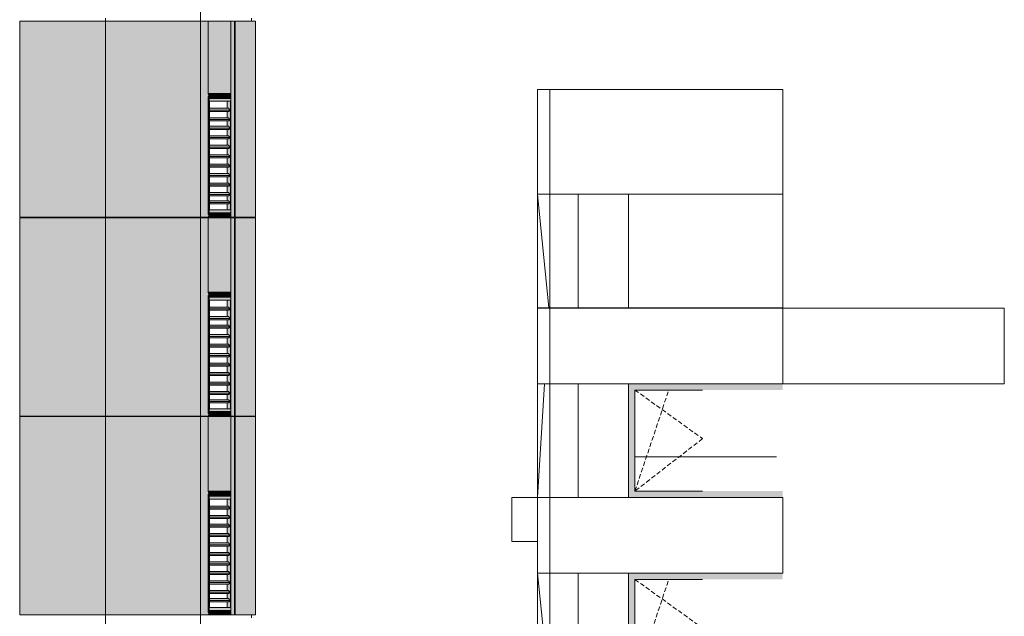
# Model space of a CAD drawing. Header units: millimetres. Extents: x -2957 to 755902, y -5565 to 302042.
# Tile 23 of 65: x 16232 to 31826, y 58176 to 67626. Entities that reach past the tile are written whole.
import ezdxf

# ---------------------------------------------------------------- set-up
doc = ezdxf.new("R2010")
doc.units = ezdxf.units.MM
doc.header["$MEASUREMENT"] = 0
doc.header["$XCLIPFRAME"] = 0
doc.linetypes.add('OO_EOIAAY', pattern=[105.833361, 70.555568, -35.277793])
doc.layers.add('0_Ном._пера__1', color=7, linetype='Continuous', lineweight=0)
doc.layers.add('0_Ном._пера__120', color=7, linetype='Continuous', lineweight=0)
doc.layers.add('0_Ном._пера__161', color=7, linetype='Continuous', lineweight=13, true_color=0x6a6a6a)
doc.layers.add('АР-Стены_внешние_.АР_Ном._пера__214', color=7, linetype='Continuous', lineweight=0, true_color=0xe2eaf1)
picture_1 = doc.add_image_def('image4.png', size_in_pixel=(729, 823))

msp = doc.modelspace()

# ---------------------------------------------------------------- hatches: boundary and pattern name
at = {"layer": '0_Ном._пера__1', "linetype": 'Continuous', "lineweight": 0, "true_color": 0x000000}
for points in [[(19214.502, 66448.425), (19219.291, 66408.425), (19305.145, 66408.425), (19305.145, 66448.425)], [(19219.291, 66408.425), (19214.502, 66448.425), (19214.502, 64498.422), (19219.291, 64538.422)], [(19448.84, 66408.425), (19448.84, 66448.425), (19305.145, 66448.425), (19305.145, 66408.425)], [(19575.616, 66448.425), (19448.84, 66448.425), (19448.84, 66408.425), (19569.28, 66408.425)], [(19569.28, 66378.425), (19570.42, 66378.425), (19575.616, 66378.425), (19575.616, 66448.425), (19569.28, 66408.425)], [(19295.217, 66408.425), (19219.291, 66408.425), (19219.291, 66378.424), (19295.217, 66378.424)], [(19219.291, 66378.425), (19219.291, 64568.422), (19232.812, 64568.422), (19232.812, 66378.425)], [(19438.912, 66408.425), (19295.217, 66408.425), (19295.217, 66378.425), (19438.912, 66378.425)], [(19438.912, 66408.425), (19438.912, 66378.425), (19555.76, 66378.425), (19559.352, 66408.425)], [(19559.352, 66408.425), (19555.76, 66378.425), (19559.352, 66378.425)], [(19559.352, 66408.425), (19559.352, 66378.425), (19569.28, 66378.425), (19569.28, 66408.425)], [(19238.2, 66193.888), (19567.496, 66193.888), (19539.415, 66222.172), (19238.2, 66222.172)], [(19238.2, 66172.675), (19546.435, 66172.675), (19567.496, 66193.888), (19238.2, 66193.888)], [(19238.2, 66043.888), (19567.496, 66043.888), (19539.415, 66072.172), (19238.2, 66072.172)], [(19567.496, 66043.888), (19238.2, 66043.888), (19238.2, 66022.675), (19546.435, 66022.675)], [(19238.2, 65908.888), (19567.496, 65908.888), (19539.415, 65937.172), (19238.2, 65937.172)], [(19238.2, 65887.675), (19546.435, 65887.675), (19567.496, 65908.888), (19238.2, 65908.888)], [(19238.2, 65758.888), (19567.496, 65758.888), (19539.415, 65787.172), (19238.2, 65787.172)], [(19238.2, 65737.675), (19546.435, 65737.675), (19567.496, 65758.888), (19238.2, 65758.888)], [(19238.2, 65608.888), (19567.496, 65608.888), (19539.415, 65637.172), (19238.2, 65637.172)], [(19238.2, 65587.675), (19546.435, 65587.675), (19567.496, 65608.888), (19238.2, 65608.888)], [(19238.2, 65458.888), (19567.496, 65458.888), (19539.415, 65487.172), (19238.2, 65487.172)], [(19567.496, 65458.888), (19238.2, 65458.888), (19238.2, 65437.675), (19546.435, 65437.675)], [(19238.2, 65308.888), (19567.496, 65308.888), (19539.415, 65337.172), (19238.2, 65337.172)], [(19567.496, 65308.888), (19238.2, 65308.888), (19238.2, 65287.675), (19546.435, 65287.675)], [(19238.2, 65158.888), (19567.496, 65158.888), (19539.415, 65187.172), (19238.2, 65187.172)], [(19238.2, 65137.675), (19546.435, 65137.675), (19567.496, 65158.888), (19238.2, 65158.888)], [(19238.2, 65008.888), (19567.496, 65008.888), (19539.415, 65037.172), (19238.2, 65037.172)], [(19238.2, 64987.675), (19546.435, 64987.675), (19567.496, 65008.888), (19238.2, 65008.888)], [(19238.2, 64858.888), (19567.496, 64858.888), (19539.415, 64887.172), (19238.2, 64887.172)], [(19567.496, 64858.888), (19238.2, 64858.888), (19238.2, 64837.675), (19546.435, 64837.675)], [(19238.2, 64728.882), (19567.496, 64728.882), (19539.415, 64757.166), (19238.2, 64757.166)], [(19238.2, 64707.669), (19546.435, 64707.669), (19567.496, 64728.882), (19238.2, 64728.882)], [(19219.291, 64568.422), (19219.291, 64538.422), (19295.217, 64538.422), (19295.217, 64568.422)], [(19295.217, 64538.422), (19438.912, 64538.422), (19438.912, 64568.422), (19295.217, 64568.422)], [(19438.912, 64568.422), (19438.912, 64538.422), (19559.352, 64538.422), (19555.76, 64568.422)], [(19555.76, 64568.422), (19559.352, 64538.422), (19559.352, 64568.422)], [(19559.352, 64538.422), (19569.28, 64538.422), (19569.28, 64568.422), (19559.352, 64568.422)], [(19569.28, 64538.422), (19575.616, 64498.422), (19575.616, 64568.422), (19569.28, 64568.422)], [(19219.291, 64538.422), (19214.502, 64498.422), (19305.145, 64498.422), (19305.145, 64538.422)], [(19305.145, 64538.422), (19305.145, 64498.422), (19448.84, 64498.422), (19448.84, 64538.422)], [(19448.84, 64538.422), (19448.84, 64498.422), (19575.616, 64498.422), (19569.28, 64538.422)], [(19214.502, 63298.425), (19219.291, 63258.425), (19305.145, 63258.425), (19305.145, 63298.425)], [(19219.291, 63258.425), (19214.502, 63298.425), (19214.502, 61348.422), (19219.291, 61388.422)], [(19295.217, 63258.425), (19219.291, 63258.425), (19219.291, 63228.425), (19295.217, 63228.425)], [(19219.291, 63228.425), (19219.291, 61418.422), (19232.812, 61418.422), (19232.812, 63228.425)], [(19438.912, 63258.425), (19295.217, 63258.425), (19295.217, 63228.425), (19438.912, 63228.425)], [(19448.84, 63258.425), (19448.84, 63298.425), (19305.145, 63298.425), (19305.145, 63258.425)], [(19438.912, 63258.425), (19438.912, 63228.425), (19555.76, 63228.425), (19559.352, 63258.425)], [(19575.616, 63298.425), (19448.84, 63298.425), (19448.84, 63258.425), (19569.28, 63258.425)], [(19559.352, 63258.425), (19555.76, 63228.425), (19559.352, 63228.425)], [(19559.352, 63258.425), (19559.352, 63228.425), (19569.28, 63228.425), (19569.28, 63258.425)], [(19569.28, 63228.425), (19570.42, 63228.425), (19575.616, 63228.425), (19575.616, 63298.425), (19569.28, 63258.425)], [(19238.2, 63043.888), (19567.496, 63043.888), (19539.415, 63072.172), (19238.2, 63072.172)], [(19238.2, 63022.675), (19546.435, 63022.675), (19567.496, 63043.888), (19238.2, 63043.888)], [(19238.2, 62893.888), (19567.496, 62893.888), (19539.415, 62922.172), (19238.2, 62922.172)], [(19567.496, 62893.888), (19238.2, 62893.888), (19238.2, 62872.675), (19546.435, 62872.675)], [(19238.2, 62758.888), (19567.496, 62758.888), (19539.415, 62787.172), (19238.2, 62787.172)], [(19238.2, 62737.675), (19546.435, 62737.675), (19567.496, 62758.888), (19238.2, 62758.888)], [(19238.2, 62608.888), (19567.496, 62608.888), (19539.415, 62637.172), (19238.2, 62637.172)], [(19238.2, 62587.675), (19546.435, 62587.675), (19567.496, 62608.888), (19238.2, 62608.888)], [(19238.2, 62458.888), (19567.496, 62458.888), (19539.415, 62487.172), (19238.2, 62487.172)], [(19238.2, 62437.675), (19546.435, 62437.675), (19567.496, 62458.888), (19238.2, 62458.888)], [(19238.2, 62308.888), (19567.496, 62308.888), (19539.415, 62337.172), (19238.2, 62337.172)], [(19567.496, 62308.888), (19238.2, 62308.888), (19238.2, 62287.675), (19546.435, 62287.675)], [(19238.2, 62158.888), (19567.496, 62158.888), (19539.415, 62187.172), (19238.2, 62187.172)], [(19567.496, 62158.888), (19238.2, 62158.888), (19238.2, 62137.675), (19546.435, 62137.675)], [(19238.2, 62008.888), (19567.496, 62008.888), (19539.415, 62037.172), (19238.2, 62037.172)], [(19238.2, 61987.675), (19546.435, 61987.675), (19567.496, 62008.888), (19238.2, 62008.888)], [(19238.2, 61858.888), (19567.496, 61858.888), (19539.415, 61887.172), (19238.2, 61887.172)], [(19238.2, 61837.675), (19546.435, 61837.675), (19567.496, 61858.888), (19238.2, 61858.888)], [(19238.2, 61708.888), (19567.496, 61708.888), (19539.415, 61737.172), (19238.2, 61737.172)], [(19567.496, 61708.888), (19238.2, 61708.888), (19238.2, 61687.675), (19546.435, 61687.675)], [(19238.2, 61578.882), (19567.496, 61578.882), (19539.415, 61607.166), (19238.2, 61607.166)], [(19238.2, 61557.669), (19546.435, 61557.669), (19567.496, 61578.882), (19238.2, 61578.882)], [(19219.291, 61388.422), (19214.502, 61348.422), (19305.145, 61348.422), (19305.145, 61388.422)], [(19219.291, 61418.422), (19219.291, 61388.422), (19295.217, 61388.422), (19295.217, 61418.422)], [(19295.217, 61388.422), (19438.912, 61388.422), (19438.912, 61418.422), (19295.217, 61418.422)], [(19305.145, 61388.422), (19305.145, 61348.422), (19448.84, 61348.422), (19448.84, 61388.422)], [(19438.912, 61418.422), (19438.912, 61388.422), (19559.352, 61388.422), (19555.76, 61418.422)], [(19448.84, 61388.422), (19448.84, 61348.422), (19575.616, 61348.422), (19569.28, 61388.422)], [(19555.76, 61418.422), (19559.352, 61388.422), (19559.352, 61418.422)], [(19559.352, 61388.422), (19569.28, 61388.422), (19569.28, 61418.422), (19559.352, 61418.422)], [(19569.28, 61388.422), (19575.616, 61348.422), (19575.616, 61418.422), (19569.28, 61418.422)], [(19214.502, 60148.425), (19219.291, 60108.425), (19305.145, 60108.425), (19305.145, 60148.425)], [(19219.291, 60108.425), (19214.502, 60148.425), (19214.502, 58198.422), (19219.291, 58238.422)], [(19295.217, 60108.425), (19219.291, 60108.425), (19219.291, 60078.425), (19295.217, 60078.425)], [(19219.291, 60078.425), (19219.291, 58268.422), (19232.812, 58268.422), (19232.812, 60078.425)], [(19438.912, 60108.425), (19295.217, 60108.425), (19295.217, 60078.425), (19438.912, 60078.425)], [(19448.84, 60108.425), (19448.84, 60148.425), (19305.145, 60148.425), (19305.145, 60108.425)], [(19438.912, 60108.425), (19438.912, 60078.425), (19555.76, 60078.425), (19559.352, 60108.425)], [(19575.616, 60148.425), (19448.84, 60148.425), (19448.84, 60108.425), (19569.28, 60108.425)], [(19559.352, 60108.425), (19555.76, 60078.425), (19559.352, 60078.425)], [(19559.352, 60108.425), (19559.352, 60078.425), (19569.28, 60078.425), (19569.28, 60108.425)], [(19569.28, 60078.425), (19570.42, 60078.425), (19575.616, 60078.425), (19575.616, 60148.425), (19569.28, 60108.425)], [(19238.2, 59893.888), (19567.496, 59893.888), (19539.415, 59922.173), (19238.2, 59922.173)], [(19238.2, 59872.675), (19546.435, 59872.675), (19567.496, 59893.888), (19238.2, 59893.888)], [(19238.2, 59743.888), (19567.496, 59743.888), (19539.415, 59772.173), (19238.2, 59772.173)], [(19567.496, 59743.888), (19238.2, 59743.888), (19238.2, 59722.675), (19546.435, 59722.675)], [(19238.2, 59608.888), (19567.496, 59608.888), (19539.415, 59637.172), (19238.2, 59637.172)], [(19238.2, 59587.675), (19546.435, 59587.675), (19567.496, 59608.888), (19238.2, 59608.888)], [(19238.2, 59458.888), (19567.496, 59458.888), (19539.415, 59487.172), (19238.2, 59487.172)], [(19238.2, 59437.675), (19546.435, 59437.675), (19567.496, 59458.888), (19238.2, 59458.888)], [(19238.2, 59308.888), (19567.496, 59308.888), (19539.415, 59337.172), (19238.2, 59337.173)], [(19238.2, 59287.675), (19546.435, 59287.675), (19567.496, 59308.888), (19238.2, 59308.888)], [(19238.2, 59158.888), (19567.496, 59158.888), (19539.415, 59187.172), (19238.2, 59187.172)], [(19567.496, 59158.888), (19238.2, 59158.888), (19238.2, 59137.675), (19546.435, 59137.675)], [(19238.2, 59008.888), (19567.496, 59008.888), (19539.415, 59037.172), (19238.2, 59037.172)], [(19567.496, 59008.888), (19238.2, 59008.888), (19238.2, 58987.675), (19546.435, 58987.675)], [(19238.2, 58858.888), (19567.496, 58858.888), (19539.415, 58887.172), (19238.2, 58887.172)], [(19238.2, 58837.675), (19546.435, 58837.675), (19567.496, 58858.888), (19238.2, 58858.888)], [(19238.2, 58708.888), (19567.496, 58708.888), (19539.415, 58737.172), (19238.2, 58737.172)], [(19238.2, 58687.675), (19546.435, 58687.675), (19567.496, 58708.888), (19238.2, 58708.888)], [(19238.2, 58558.888), (19567.496, 58558.888), (19539.415, 58587.172), (19238.2, 58587.173)], [(19567.496, 58558.888), (19238.2, 58558.888), (19238.2, 58537.675), (19546.435, 58537.675)], [(19238.2, 58428.882), (19567.496, 58428.882), (19539.415, 58457.166), (19238.2, 58457.166)], [(19238.2, 58407.669), (19546.435, 58407.669), (19567.496, 58428.882), (19238.2, 58428.882)], [(19219.291, 58238.422), (19214.502, 58198.422), (19305.145, 58198.422), (19305.145, 58238.422)], [(19219.291, 58268.422), (19219.291, 58238.422), (19295.217, 58238.422), (19295.217, 58268.422)], [(19295.217, 58238.422), (19438.912, 58238.422), (19438.912, 58268.422), (19295.217, 58268.422)], [(19305.145, 58238.422), (19305.145, 58198.422), (19448.84, 58198.422), (19448.84, 58238.422)], [(19438.912, 58268.422), (19438.912, 58238.422), (19559.352, 58238.422), (19555.76, 58268.422)], [(19448.84, 58238.422), (19448.84, 58198.422), (19575.616, 58198.422), (19569.28, 58238.422)], [(19555.76, 58268.422), (19559.352, 58238.422), (19559.352, 58268.422)], [(19559.352, 58238.422), (19569.28, 58238.422), (19569.28, 58268.422), (19559.352, 58268.422)], [(19569.28, 58238.422), (19575.616, 58198.422), (19575.616, 58268.422), (19569.28, 58268.422)]]:
    msp.add_hatch(color=18, dxfattribs=at).paths.add_polyline_path(points)
h = msp.add_hatch(color=18, dxfattribs=at)
h.paths.add_polyline_path([(19232.812, 64568.422), (19575.616, 64568.422), (19575.616, 66378.425), (19232.812, 66378.425)])
h.paths.add_polyline_path([(19238.2, 64613.422), (19238.2, 66333.425), (19570.228, 66333.425), (19570.228, 64613.422)], flags=0)
h = msp.add_hatch(color=18, dxfattribs=at)
h.paths.add_polyline_path([(19515.623, 64707.669), (19515.623, 64613.422), (19570.228, 64613.422), (19570.228, 66333.425), (19515.623, 66333.425), (19515.623, 66328.173), (19515.623, 66258.676), (19515.623, 66222.172), (19539.415, 66222.172), (19567.496, 66193.888), (19546.435, 66172.675), (19515.623, 66172.675), (19515.623, 66072.172), (19539.415, 66072.172), (19560.05, 66051.388), (19546.435, 66037.675), (19515.623, 66037.675), (19515.623, 66022.675), (19515.623, 65937.172), (19515.623, 65922.172), (19539.415, 65922.172), (19541.968, 65934.601), (19567.496, 65908.888), (19546.435, 65887.675), (19515.623, 65887.675), (19515.623, 65787.172), (19539.415, 65787.172), (19567.496, 65758.888), (19546.435, 65737.675), (19515.623, 65737.675), (19515.623, 65637.172), (19539.415, 65637.172), (19567.496, 65608.888), (19546.435, 65587.675), (19515.623, 65587.675), (19515.623, 65487.172), (19539.415, 65487.172), (19567.496, 65458.888), (19546.435, 65437.675), (19515.623, 65437.675), (19515.623, 65337.172), (19539.415, 65337.172), (19567.496, 65308.888), (19546.435, 65287.675), (19515.623, 65287.675), (19515.623, 65187.172), (19539.415, 65187.172), (19567.496, 65158.888), (19546.435, 65137.675), (19515.623, 65137.675), (19515.623, 65037.172), (19539.415, 65037.172), (19567.496, 65008.888), (19546.435, 64987.675), (19515.623, 64987.675), (19515.623, 64887.172), (19539.415, 64887.172), (19567.496, 64858.888), (19546.435, 64837.675), (19515.623, 64837.675), (19515.623, 64757.166), (19539.415, 64757.166), (19567.496, 64728.882), (19546.435, 64707.669)])
h.paths.add_polyline_path([(19563.611, 66039.975), (19564.943, 66046.459), (19567.496, 66043.888)], flags=0)
h = msp.add_hatch(color=18, dxfattribs=at)
h.paths.add_polyline_path([(19232.812, 61418.422), (19575.616, 61418.422), (19575.616, 63228.425), (19232.812, 63228.425)])
h.paths.add_polyline_path([(19238.2, 61463.422), (19238.2, 63183.425), (19570.228, 63183.425), (19570.228, 61463.422)], flags=0)
h = msp.add_hatch(color=18, dxfattribs=at)
h.paths.add_polyline_path([(19515.623, 61557.669), (19515.623, 61463.422), (19570.228, 61463.422), (19570.228, 63183.425), (19515.623, 63183.425), (19515.623, 63178.173), (19515.623, 63108.676), (19515.623, 63072.172), (19539.415, 63072.172), (19567.496, 63043.888), (19546.435, 63022.675), (19515.623, 63022.675), (19515.623, 62922.172), (19539.415, 62922.172), (19560.05, 62901.388), (19546.435, 62887.675), (19515.623, 62887.675), (19515.623, 62872.675), (19515.623, 62787.172), (19515.623, 62772.172), (19539.415, 62772.172), (19541.968, 62784.601), (19567.496, 62758.888), (19546.435, 62737.675), (19515.623, 62737.675), (19515.623, 62637.172), (19539.415, 62637.172), (19567.496, 62608.888), (19546.435, 62587.675), (19515.623, 62587.675), (19515.623, 62487.172), (19539.415, 62487.172), (19567.496, 62458.888), (19546.435, 62437.675), (19515.623, 62437.675), (19515.623, 62337.172), (19539.415, 62337.172), (19567.496, 62308.888), (19546.435, 62287.675), (19515.623, 62287.675), (19515.623, 62187.172), (19539.415, 62187.172), (19567.496, 62158.888), (19546.435, 62137.675), (19515.623, 62137.675), (19515.623, 62037.172), (19539.415, 62037.172), (19567.496, 62008.888), (19546.435, 61987.675), (19515.623, 61987.675), (19515.623, 61887.172), (19539.415, 61887.172), (19567.496, 61858.888), (19546.435, 61837.675), (19515.623, 61837.675), (19515.623, 61737.172), (19539.415, 61737.172), (19567.496, 61708.888), (19546.435, 61687.675), (19515.623, 61687.675), (19515.623, 61607.166), (19539.415, 61607.166), (19567.496, 61578.882), (19546.435, 61557.669)])
h.paths.add_polyline_path([(19563.611, 62889.975), (19564.943, 62896.46), (19567.496, 62893.888)], flags=0)
h = msp.add_hatch(color=18, dxfattribs=at)
h.paths.add_polyline_path([(19232.812, 58268.422), (19575.616, 58268.422), (19575.616, 60078.425), (19232.812, 60078.425)])
h.paths.add_polyline_path([(19238.2, 58313.422), (19238.2, 60033.425), (19570.228, 60033.425), (19570.228, 58313.422)], flags=0)
h = msp.add_hatch(color=18, dxfattribs=at)
h.paths.add_polyline_path([(19515.623, 58407.669), (19515.623, 58313.422), (19570.228, 58313.422), (19570.228, 60033.425), (19515.623, 60033.425), (19515.623, 60028.173), (19515.623, 59958.676), (19515.623, 59922.173), (19539.415, 59922.173), (19567.496, 59893.888), (19546.435, 59872.675), (19515.623, 59872.675), (19515.623, 59772.172), (19539.415, 59772.172), (19560.05, 59751.388), (19546.435, 59737.675), (19515.623, 59737.675), (19515.623, 59722.675), (19515.623, 59637.172), (19515.623, 59622.173), (19539.415, 59622.173), (19541.968, 59634.601), (19567.496, 59608.888), (19546.435, 59587.675), (19515.623, 59587.675), (19515.623, 59487.172), (19539.415, 59487.172), (19567.496, 59458.888), (19546.435, 59437.675), (19515.623, 59437.675), (19515.623, 59337.173), (19539.415, 59337.173), (19567.496, 59308.888), (19546.435, 59287.675), (19515.623, 59287.675), (19515.623, 59187.172), (19539.415, 59187.172), (19567.496, 59158.888), (19546.435, 59137.675), (19515.623, 59137.675), (19515.623, 59037.173), (19539.415, 59037.172), (19567.496, 59008.888), (19546.435, 58987.675), (19515.623, 58987.675), (19515.623, 58887.172), (19539.415, 58887.173), (19567.496, 58858.888), (19546.435, 58837.675), (19515.623, 58837.675), (19515.623, 58737.172), (19539.415, 58737.172), (19567.496, 58708.888), (19546.435, 58687.675), (19515.623, 58687.675), (19515.623, 58587.173), (19539.415, 58587.173), (19567.496, 58558.888), (19546.435, 58537.675), (19515.623, 58537.675), (19515.623, 58457.166), (19539.415, 58457.166), (19567.496, 58428.882), (19546.435, 58407.669)])
h.paths.add_polyline_path([(19563.611, 59739.976), (19564.943, 59746.46), (19567.496, 59743.888)], flags=0)
at = {"layer": '0_Ном._пера__161', "linetype": 'Continuous', "lineweight": 0, "true_color": 0x696969}
for points in [[(25876.222, 61760), (25976.2, 61760), (27046.2, 61760), (27146.2, 61760), (28216.2, 61760), (28315.988, 61760), (28315.988, 61860), (25876.222, 61860)], [(25876.222, 61760), (25876.222, 60160), (25976.2, 60160), (25976.2, 61760)], [(25876.222, 60160), (25876.222, 60060), (28315.988, 60060), (28315.988, 60160), (28216.2, 60160), (27146.2, 60160), (27046.2, 60160), (25976.2, 60160)], [(25876.222, 58760), (25976.2, 58760), (27046.2, 58760), (27146.2, 58760), (28216.2, 58760), (28315.988, 58760), (28315.988, 58860), (25876.222, 58860)], [(25876.222, 58760), (25876.222, 57160), (25976.2, 57160), (25976.2, 58760)]]:
    msp.add_hatch(color=251, dxfattribs=at).paths.add_polyline_path(points)
at = {"layer": 'АР-Стены_внешние_.АР_Ном._пера__214', "linetype": 'Continuous', "lineweight": 0, "true_color": 0xe5e8eb}
for points in [[(16232.035, 67603.425), (16232.035, 64498.425), (17589.311, 64498.425), (17589.311, 67603.425)], [(19093.827, 67603.425), (17589.311, 67603.425), (17589.311, 64498.425), (19093.827, 64498.425)], [(19093.827, 66457.963), (19214.502, 66457.963), (19214.502, 67603.425), (19093.827, 67603.425)], [(19214.502, 66457.963), (19575.616, 66457.963), (19575.616, 67603.425), (19214.502, 67603.425)], [(19575.616, 66457.963), (19635.825, 66457.963), (19635.825, 67603.425), (19575.616, 67603.425)], [(19645.825, 67603.425), (19645.825, 64498.425), (19964.374, 64498.425), (19964.374, 67603.425)], [(19093.827, 66457.963), (19093.827, 64498.425), (19214.502, 64498.425), (19214.502, 66457.963)], [(19575.616, 64568.425), (19575.616, 64498.425), (19635.825, 64498.425), (19635.825, 66457.963), (19575.616, 66457.963), (19575.616, 66378.425)], [(16232.035, 64488.425), (16232.035, 61348.425), (17589.311, 61348.425), (17589.311, 64488.425)], [(17589.311, 64488.425), (17589.311, 61348.425), (19093.827, 61348.425), (19093.827, 64488.425)], [(19093.827, 64488.425), (19093.827, 61348.425), (19214.502, 61348.425), (19214.502, 64488.425)], [(19214.502, 63308.425), (19575.616, 63308.425), (19575.616, 64488.425), (19214.502, 64488.425)], [(19575.616, 64488.425), (19575.616, 63298.425), (19635.825, 63298.425), (19635.825, 64488.425)], [(19645.825, 64488.425), (19645.825, 61348.425), (19964.374, 61348.425), (19964.374, 64488.425)], [(19635.825, 63298.425), (19575.616, 63298.425), (19575.616, 63228.425), (19575.616, 61418.425), (19575.616, 61348.425), (19635.825, 61348.425)], [(16232.035, 61338.425), (16232.035, 58198.425), (17589.311, 58198.425), (17589.311, 61338.425)], [(17589.311, 58198.425), (19093.827, 58198.425), (19093.827, 60148.871), (19093.827, 61338.425), (17589.311, 61338.425)], [(19093.827, 61338.425), (19093.827, 58198.425), (19214.502, 58198.425), (19214.502, 61338.425)], [(19214.502, 61338.425), (19214.502, 60158.425), (19575.616, 60158.425), (19575.616, 61338.425)], [(19575.616, 61338.425), (19575.616, 58198.425), (19635.825, 58198.425), (19635.825, 61338.425)], [(19645.825, 61338.425), (19645.825, 58198.425), (19964.374, 58198.425), (19964.374, 61338.425)]]:
    msp.add_hatch(color=254, dxfattribs=at).paths.add_polyline_path(points)

# ---------------------------------------------------------------- linework, layer by layer
at = {"layer": '0_Ном._пера__1', "color": 7, "linetype": 'Continuous', "lineweight": 0}
for p, q in [((19093.827, 73938.425), (19093.827, 64488.425)), ((16232.035, 66448.425), (16232.035, 67603.425)), ((16232.035, 67603.425), (19964.374, 67603.425)), ((17589.311, 64488.425), (17589.311, 67648.425)), ((19214.502, 67603.425), (19214.502, 66448.425)), ((19575.616, 67603.425), (19575.616, 66448.425)), ((19635.825, 64498.425), (19635.825, 67603.425)), ((19645.825, 66448.424), (19645.825, 67603.425)), ((19901.22, 67648.425), (19901.22, 67603.425)), ((19964.374, 64498.425), (19964.374, 67603.425)), ((16232.035, 64498.425), (16232.035, 66448.425)), ((19214.502, 66458.425), (19575.616, 66458.425)), ((19215.794, 66448.425), (19305.145, 66448.425)), ((19215.794, 66448.424), (19572.902, 66448.424)), ((19305.145, 66448.425), (19448.84, 66448.425)), ((19448.84, 66448.425), (19575.616, 66448.425)), ((19575.616, 66448.425), (19575.616, 66378.425)), ((19645.825, 66413.425), (19645.825, 66448.425)), ((19305.145, 66408.425), (19219.291, 66408.425)), ((19219.291, 66408.425), (19219.291, 64538.422)), ((19219.291, 66378.425), (19232.812, 66378.425)), ((19232.812, 64568.422), (19232.812, 66378.425)), ((19232.812, 66378.425), (19575.616, 66378.425)), ((19238.2, 64613.422), (19238.2, 66333.425)), ((19238.2, 66333.425), (19570.228, 66333.425)), ((19438.912, 66378.425), (19295.217, 66378.425)), ((19448.84, 66408.425), (19305.145, 66408.425)), ((19555.76, 66378.425), (19438.912, 66378.425)), ((19569.28, 66408.425), (19448.84, 66408.425)), ((19515.623, 66333.425), (19515.623, 66328.173)), ((19515.623, 66333.425), (19515.623, 66222.172)), ((19559.352, 66378.425), (19559.352, 66408.425)), ((19569.28, 66378.425), (19569.28, 66408.425)), ((19570.228, 66333.425), (19570.228, 64613.422)), ((19575.616, 66378.425), (19575.616, 64498.422)), ((19645.825, 64498.425), (19645.825, 66413.425)), ((19539.415, 66222.172), (19238.2, 66222.172)), ((19567.496, 66193.888), (19238.2, 66193.888)), ((19546.435, 66172.675), (19238.2, 66172.675)), ((19515.623, 66172.675), (19515.623, 66072.172)), ((19567.496, 66193.888), (19539.415, 66222.172)), ((19546.435, 66172.675), (19567.496, 66193.888)), ((19539.415, 66072.172), (19238.2, 66072.172)), ((19567.496, 66043.888), (19238.2, 66043.888)), ((19546.435, 66022.675), (19238.2, 66022.675)), ((19515.623, 66022.675), (19515.623, 65937.172)), ((19515.623, 66022.675), (19515.623, 65937.172)), ((19567.496, 66043.888), (19539.415, 66072.172)), ((19546.435, 66022.675), (19567.496, 66043.888)), ((19539.415, 65937.172), (19238.2, 65937.172)), ((19567.496, 65908.888), (19238.2, 65908.888)), ((19546.435, 65887.675), (19238.2, 65887.675)), ((19515.623, 65887.675), (19515.623, 65787.172)), ((19567.496, 65908.888), (19539.415, 65937.172)), ((19546.435, 65887.675), (19567.496, 65908.888)), ((19539.415, 65787.172), (19238.2, 65787.172)), ((19567.496, 65758.888), (19238.2, 65758.888)), ((19546.435, 65737.675), (19238.2, 65737.675)), ((19515.623, 65737.675), (19515.623, 65637.172)), ((19567.496, 65758.888), (19539.415, 65787.172)), ((19546.435, 65737.675), (19567.496, 65758.888)), ((19539.415, 65637.172), (19238.2, 65637.172)), ((19567.496, 65608.888), (19238.2, 65608.888)), ((19546.435, 65587.675), (19238.2, 65587.675)), ((19515.623, 65587.675), (19515.623, 65487.172)), ((19567.496, 65608.888), (19539.415, 65637.172)), ((19546.435, 65587.675), (19567.496, 65608.888)), ((19539.415, 65487.172), (19238.2, 65487.172)), ((19567.496, 65458.888), (19238.2, 65458.888)), ((19546.435, 65437.675), (19238.2, 65437.675)), ((19515.623, 65437.675), (19515.623, 65337.172)), ((19567.496, 65458.888), (19539.415, 65487.172)), ((19546.435, 65437.675), (19567.496, 65458.888)), ((19539.415, 65337.172), (19238.2, 65337.172)), ((19567.496, 65308.888), (19238.2, 65308.888)), ((19546.435, 65287.675), (19238.2, 65287.675)), ((19539.415, 65187.172), (19238.2, 65187.172)), ((19515.623, 65287.675), (19515.623, 65187.172)), ((19567.496, 65308.888), (19539.415, 65337.172)), ((19567.496, 65158.888), (19539.415, 65187.172)), ((19546.435, 65287.675), (19567.496, 65308.888)), ((19567.496, 65158.888), (19238.2, 65158.888)), ((19546.435, 65137.675), (19238.2, 65137.675)), ((19539.415, 65037.172), (19238.2, 65037.172)), ((19515.623, 65137.675), (19515.623, 65037.172)), ((19567.496, 65008.888), (19539.415, 65037.172)), ((19546.435, 65137.675), (19567.496, 65158.888)), ((19567.496, 65008.888), (19238.2, 65008.888)), ((19546.435, 64987.675), (19238.2, 64987.675)), ((19539.415, 64887.172), (19238.2, 64887.172)), ((19515.623, 64987.675), (19515.623, 64887.172)), ((19567.496, 64858.888), (19539.415, 64887.172)), ((19546.435, 64987.675), (19567.496, 65008.888)), ((19567.496, 64858.888), (19238.2, 64858.888)), ((19546.435, 64837.675), (19238.2, 64837.675)), ((19539.415, 64757.166), (19238.2, 64757.166)), ((19567.496, 64728.882), (19238.2, 64728.882)), ((19515.623, 64837.675), (19515.623, 64757.166)), ((19567.496, 64728.882), (19539.415, 64757.166)), ((19546.435, 64837.675), (19567.496, 64858.888)), ((19546.435, 64707.669), (19567.496, 64728.882)), ((24613.447, 63060), (24431.987, 64860)), ((25875.988, 64860), (25875.988, 63060)), ((19219.291, 64568.422), (19232.812, 64568.422)), ((19575.616, 64568.422), (19232.812, 64568.422)), ((19546.435, 64707.669), (19238.2, 64707.669)), ((19570.228, 64613.422), (19238.2, 64613.422)), ((19515.623, 64707.669), (19515.623, 64613.422)), ((19559.352, 64538.422), (19559.352, 64568.422)), ((19569.28, 64538.422), (19569.28, 64568.422)), ((16231.712, 64498.425), (19214.502, 64498.425)), ((19635.825, 64488.425), (16231.712, 64488.425)), ((16232.035, 63298.424), (16232.035, 64488.425)), ((17589.311, 58198.425), (17589.311, 64488.425)), ((19093.827, 64488.425), (19093.827, 58198.425)), ((19214.502, 64498.425), (19214.502, 63298.425)), ((19305.145, 64498.422), (19214.502, 64498.422)), ((19215.794, 64498.422), (19572.902, 64498.422)), ((19219.291, 64538.422), (19305.145, 64538.422)), ((19305.145, 64538.422), (19448.84, 64538.422)), ((19448.84, 64498.422), (19305.145, 64498.422)), ((19448.84, 64538.422), (19569.28, 64538.422)), ((19573.047, 64498.422), (19448.84, 64498.422)), ((19574.07, 64498.425), (19635.825, 64498.425)), ((19575.616, 64498.425), (19575.616, 63298.425)), ((19635.825, 64488.425), (19635.825, 61348.425)), ((19645.825, 64498.425), (19964.374, 64498.425)), ((19964.374, 64488.425), (19645.825, 64488.425)), ((19645.825, 63298.425), (19645.825, 64488.425)), ((19901.22, 64498.425), (19901.22, 64488.425)), ((19964.374, 63298.424), (19964.374, 64488.425)), ((16232.035, 61348.425), (16232.035, 63298.424)), ((19214.502, 63308.425), (19575.616, 63308.425)), ((19215.794, 63298.425), (19305.145, 63298.425)), ((19215.794, 63298.424), (19572.902, 63298.424)), ((19305.145, 63258.425), (19219.291, 63258.425)), ((19219.291, 63258.425), (19219.291, 61388.422)), ((19219.291, 63228.425), (19232.812, 63228.425)), ((19232.812, 61418.422), (19232.812, 63228.425)), ((19232.812, 63228.425), (19575.616, 63228.425)), ((19238.2, 61463.422), (19238.2, 63183.425)), ((19238.2, 63183.425), (19570.228, 63183.425)), ((19438.912, 63228.425), (19295.217, 63228.425)), ((19305.145, 63298.425), (19448.84, 63298.425)), ((19448.84, 63258.425), (19305.145, 63258.425)), ((19555.76, 63228.425), (19438.912, 63228.425)), ((19448.84, 63298.425), (19575.616, 63298.425)), ((19569.28, 63258.425), (19448.84, 63258.425)), ((19515.623, 63183.425), (19515.623, 63178.173)), ((19515.623, 63183.425), (19515.623, 63072.172)), ((19559.352, 63228.425), (19559.352, 63258.425)), ((19569.28, 63228.425), (19569.28, 63258.425)), ((19570.228, 63183.425), (19570.228, 61463.422)), ((19575.616, 63298.425), (19575.616, 63228.425)), ((19575.616, 63228.425), (19575.616, 61348.422)), ((19645.825, 63298.425), (19645.825, 61383.425)), ((19964.374, 61348.425), (19964.374, 63298.424)), ((19539.415, 63072.172), (19238.2, 63072.172)), ((19567.496, 63043.888), (19238.2, 63043.888)), ((19546.435, 63022.675), (19238.2, 63022.675)), ((19515.623, 63022.675), (19515.623, 62922.172)), ((19567.496, 63043.888), (19539.415, 63072.172)), ((19546.435, 63022.675), (19567.496, 63043.888)), ((19539.415, 62922.172), (19238.2, 62922.172)), ((19567.496, 62893.888), (19238.2, 62893.888)), ((19546.435, 62872.675), (19238.2, 62872.675)), ((19515.623, 62872.675), (19515.623, 62787.172)), ((19515.623, 62872.675), (19515.623, 62787.172)), ((19567.496, 62893.888), (19539.415, 62922.172)), ((19546.435, 62872.675), (19567.496, 62893.888)), ((19539.415, 62787.172), (19238.2, 62787.172)), ((19567.496, 62758.888), (19238.2, 62758.888)), ((19546.435, 62737.675), (19238.2, 62737.675)), ((19515.623, 62737.675), (19515.623, 62637.172)), ((19567.496, 62758.888), (19539.415, 62787.172)), ((19546.435, 62737.675), (19567.496, 62758.888)), ((19539.415, 62637.172), (19238.2, 62637.172)), ((19567.496, 62608.888), (19238.2, 62608.888)), ((19546.435, 62587.675), (19238.2, 62587.675)), ((19515.623, 62587.675), (19515.623, 62487.172)), ((19567.496, 62608.888), (19539.415, 62637.172)), ((19546.435, 62587.675), (19567.496, 62608.888)), ((19539.415, 62487.172), (19238.2, 62487.172)), ((19567.496, 62458.888), (19238.2, 62458.888)), ((19546.435, 62437.675), (19238.2, 62437.675)), ((19515.623, 62437.675), (19515.623, 62337.172)), ((19567.496, 62458.888), (19539.415, 62487.172)), ((19546.435, 62437.675), (19567.496, 62458.888)), ((19539.415, 62337.172), (19238.2, 62337.172)), ((19567.496, 62308.888), (19238.2, 62308.888)), ((19546.435, 62287.675), (19238.2, 62287.675)), ((19515.623, 62287.675), (19515.623, 62187.172)), ((19567.496, 62308.888), (19539.415, 62337.172)), ((19546.435, 62287.675), (19567.496, 62308.888)), ((19539.415, 62187.172), (19238.2, 62187.172)), ((19567.496, 62158.888), (19238.2, 62158.888)), ((19546.435, 62137.675), (19238.2, 62137.675)), ((19515.623, 62137.675), (19515.623, 62037.172)), ((19567.496, 62158.888), (19539.415, 62187.172)), ((19546.435, 62137.675), (19567.496, 62158.888)), ((19539.415, 62037.172), (19238.2, 62037.172)), ((19567.496, 62008.888), (19238.2, 62008.888)), ((19546.435, 61987.675), (19238.2, 61987.675)), ((19515.623, 61987.675), (19515.623, 61887.172)), ((19567.496, 62008.888), (19539.415, 62037.172)), ((19546.435, 61987.675), (19567.496, 62008.888)), ((19539.415, 61887.172), (19238.2, 61887.172)), ((19567.496, 61858.888), (19238.2, 61858.888)), ((19546.435, 61837.675), (19238.2, 61837.675)), ((19515.623, 61837.675), (19515.623, 61737.172)), ((19567.496, 61858.888), (19539.415, 61887.172)), ((19546.435, 61837.675), (19567.496, 61858.888)), ((24540.863, 61860), (24432.564, 60059.275)), ((25875.988, 61860), (25875.988, 60060)), ((19539.415, 61737.172), (19238.2, 61737.172)), ((19567.496, 61708.888), (19238.2, 61708.888)), ((19546.435, 61687.675), (19238.2, 61687.675)), ((19539.415, 61607.166), (19238.2, 61607.166)), ((19515.623, 61687.675), (19515.623, 61607.166)), ((19567.496, 61708.888), (19539.415, 61737.172)), ((19567.496, 61578.882), (19539.415, 61607.166)), ((19546.435, 61687.675), (19567.496, 61708.888)), ((19567.496, 61578.882), (19238.2, 61578.882)), ((19546.435, 61557.669), (19238.2, 61557.669)), ((19570.228, 61463.422), (19238.2, 61463.422)), ((19515.623, 61557.669), (19515.623, 61463.422)), ((19546.435, 61557.669), (19567.496, 61578.882)), ((16231.712, 61348.425), (19635.825, 61348.425)), ((16232.035, 60148.425), (16232.035, 61338.425)), ((19964.374, 61338.425), (16232.035, 61338.425)), ((19305.145, 61348.422), (19214.502, 61348.422)), ((19214.502, 61338.425), (19214.502, 60148.425)), ((19215.794, 61348.422), (19572.902, 61348.422)), ((19219.291, 61418.422), (19232.812, 61418.422)), ((19219.291, 61388.422), (19305.145, 61388.422)), ((19575.616, 61418.422), (19232.812, 61418.422)), ((19305.145, 61388.422), (19448.84, 61388.422)), ((19448.84, 61348.422), (19305.145, 61348.422)), ((19448.84, 61388.422), (19569.28, 61388.422)), ((19573.047, 61348.422), (19448.84, 61348.422)), ((19559.352, 61388.422), (19559.352, 61418.422)), ((19569.28, 61388.422), (19569.28, 61418.422)), ((19575.616, 61338.425), (19575.616, 60148.425)), ((19635.825, 58198.425), (19635.825, 61338.425)), ((19645.825, 61383.425), (19645.825, 61348.425)), ((19645.825, 61348.425), (19964.374, 61348.425)), ((19645.825, 60148.425), (19645.825, 61338.425)), ((19901.22, 61348.425), (19901.22, 61338.425)), ((19964.374, 58198.425), (19964.374, 61338.425)), ((25976.2, 60700), (28215.752, 60700)), ((16232.035, 58198.425), (16232.035, 60148.425)), ((19214.502, 60158.425), (19575.616, 60158.425)), ((19215.794, 60148.425), (19572.902, 60148.425)), ((19215.794, 60148.425), (19305.145, 60148.425)), ((19305.145, 60108.425), (19219.291, 60108.425)), ((19219.291, 60108.425), (19219.291, 58238.422)), ((19219.291, 60078.425), (19232.812, 60078.425)), ((19232.812, 58268.422), (19232.812, 60078.425)), ((19232.812, 60078.425), (19575.616, 60078.425)), ((19438.912, 60078.425), (19295.217, 60078.425)), ((19305.145, 60148.425), (19448.84, 60148.425)), ((19448.84, 60108.425), (19305.145, 60108.425)), ((19555.76, 60078.425), (19438.912, 60078.425)), ((19448.84, 60148.425), (19575.616, 60148.425)), ((19569.28, 60108.425), (19448.84, 60108.425)), ((19559.352, 60078.425), (19559.352, 60108.425)), ((19569.28, 60078.425), (19569.28, 60108.425)), ((19575.616, 60148.425), (19575.616, 60078.425)), ((19575.616, 60078.425), (19575.616, 58198.422)), ((19645.825, 58198.425), (19645.825, 60148.425)), ((24025.875, 59359.275), (24025.875, 60059.275)), ((24025.875, 60059.275), (24432.564, 60059.275)), ((19238.2, 58313.422), (19238.2, 60033.425)), ((19238.2, 60033.425), (19570.228, 60033.425)), ((19539.415, 59922.173), (19238.2, 59922.173)), ((19567.496, 59893.888), (19238.2, 59893.888)), ((19515.623, 60033.425), (19515.623, 60028.173)), ((19515.623, 60033.425), (19515.623, 59922.173)), ((19567.496, 59893.888), (19539.415, 59922.173)), ((19546.435, 59872.675), (19567.496, 59893.888)), ((19570.228, 60033.425), (19570.228, 58313.422)), ((19546.435, 59872.675), (19238.2, 59872.675)), ((19539.415, 59772.173), (19238.2, 59772.173)), ((19567.496, 59743.888), (19238.2, 59743.888)), ((19515.623, 59872.675), (19515.623, 59772.173)), ((19567.496, 59743.888), (19539.415, 59772.173)), ((19546.435, 59722.675), (19567.496, 59743.888)), ((19546.435, 59722.675), (19238.2, 59722.675)), ((19539.415, 59637.172), (19238.2, 59637.172)), ((19567.496, 59608.888), (19238.2, 59608.888)), ((19546.435, 59587.675), (19238.2, 59587.675)), ((19515.623, 59722.675), (19515.623, 59637.172)), ((19515.623, 59722.675), (19515.623, 59637.172)), ((19515.623, 59587.675), (19515.623, 59487.172)), ((19567.496, 59608.888), (19539.415, 59637.172)), ((19546.435, 59587.675), (19567.496, 59608.888)), ((19539.415, 59487.172), (19238.2, 59487.172)), ((19567.496, 59458.888), (19238.2, 59458.888)), ((19546.435, 59437.675), (19238.2, 59437.675)), ((19515.623, 59437.675), (19515.623, 59337.172)), ((19567.496, 59458.888), (19539.415, 59487.172)), ((19546.435, 59437.675), (19567.496, 59458.888)), ((19539.415, 59337.172), (19238.2, 59337.172)), ((19567.496, 59308.888), (19238.2, 59308.888)), ((19546.435, 59287.675), (19238.2, 59287.675)), ((19515.623, 59287.675), (19515.623, 59187.172)), ((19567.496, 59308.888), (19539.415, 59337.172)), ((19546.435, 59287.675), (19567.496, 59308.888)), ((24025.875, 59359.275), (24432.564, 59359.275)), ((19539.415, 59187.172), (19238.2, 59187.172)), ((19567.496, 59158.888), (19238.2, 59158.888)), ((19546.435, 59137.675), (19238.2, 59137.675)), ((19515.623, 59137.675), (19515.623, 59037.172)), ((19567.496, 59158.888), (19539.415, 59187.172)), ((19546.435, 59137.675), (19567.496, 59158.888)), ((19539.415, 59037.172), (19238.2, 59037.172)), ((19567.496, 59008.888), (19238.2, 59008.888)), ((19546.435, 58987.675), (19238.2, 58987.675)), ((19515.623, 58987.675), (19515.623, 58887.172)), ((19567.496, 59008.888), (19539.415, 59037.172)), ((19546.435, 58987.675), (19567.496, 59008.888)), ((19539.415, 58887.172), (19238.2, 58887.172)), ((19567.496, 58858.888), (19238.2, 58858.888)), ((19546.435, 58837.675), (19238.2, 58837.675)), ((19515.623, 58837.675), (19515.623, 58737.172)), ((19567.496, 58858.888), (19539.415, 58887.172)), ((19546.435, 58837.675), (19567.496, 58858.888)), ((24613.447, 57060), (24432.564, 58860)), ((25875.988, 58860), (25875.988, 57060)), ((19539.415, 58737.172), (19238.2, 58737.172)), ((19567.496, 58708.888), (19238.2, 58708.888)), ((19546.435, 58687.675), (19238.2, 58687.675)), ((19515.623, 58687.675), (19515.623, 58587.172)), ((19567.496, 58708.888), (19539.415, 58737.172)), ((19546.435, 58687.675), (19567.496, 58708.888)), ((19539.415, 58587.172), (19238.2, 58587.172)), ((19567.496, 58558.888), (19238.2, 58558.888)), ((19546.435, 58537.675), (19238.2, 58537.675)), ((19515.623, 58537.675), (19515.623, 58457.166)), ((19567.496, 58558.888), (19539.415, 58587.172)), ((19546.435, 58537.675), (19567.496, 58558.888)), ((19539.415, 58457.166), (19238.2, 58457.166)), ((19567.496, 58428.882), (19238.2, 58428.882)), ((19546.435, 58407.669), (19238.2, 58407.669)), ((19515.623, 58407.669), (19515.623, 58313.422)), ((19567.496, 58428.882), (19539.415, 58457.166)), ((19546.435, 58407.669), (19567.496, 58428.882)), ((19635.825, 58198.425), (16231.712, 58198.425)), ((16232.035, 58198.425), (19964.374, 58198.425)), ((17589.311, 55038.425), (17589.311, 58198.425)), ((19093.827, 58198.425), (19093.827, 55038.425)), ((19305.145, 58198.422), (19214.502, 58198.422)), ((19215.794, 58198.422), (19572.902, 58198.422)), ((19219.291, 58268.422), (19232.812, 58268.422)), ((19219.291, 58238.422), (19305.145, 58238.422)), ((19575.616, 58268.422), (19232.812, 58268.422)), ((19570.228, 58313.422), (19238.2, 58313.422)), ((19305.145, 58238.422), (19448.84, 58238.422)), ((19448.84, 58198.422), (19305.145, 58198.422)), ((19448.84, 58238.422), (19569.28, 58238.422)), ((19573.047, 58198.422), (19448.84, 58198.422)), ((19559.352, 58238.422), (19559.352, 58268.422)), ((19569.28, 58238.422), (19569.28, 58268.422)), ((19964.374, 58198.425), (19645.825, 58198.425)), ((19901.22, 58198.425), (19901.22, 58153.425))]:
    msp.add_line(p, q, dxfattribs=at)
for points in [[(24432.293, 66520), (24625.312, 66520), (24625.312, 64860), (24432.293, 64860)], [(24625.853, 66520), (28316.023, 66520), (28316.023, 64860), (24625.853, 64860)], [(24625.583, 64860), (25075.853, 64860), (25075.853, 63060), (24625.583, 63060)], [(24432.564, 63059.275), (24625.583, 63059.275), (24625.583, 61860), (24432.564, 61860)], [(24625.583, 63060), (28315.752, 63060), (28315.752, 61860), (24625.583, 61860)], [(24625.583, 61860), (25075.853, 61860), (25075.853, 60060), (24625.583, 60060)], [(24432.564, 60059.275), (24625.583, 60059.275), (24625.583, 58860), (24432.564, 58860)], [(24625.583, 60060), (28315.752, 60060), (28315.752, 58860), (24625.583, 58860)], [(24625.583, 58860), (25075.853, 58860), (25075.853, 57060), (24625.583, 57060)]]:
    msp.add_lwpolyline(points, close=True, dxfattribs=at)
at = {"layer": '0_Ном._пера__1', "color": 7, "linetype": 'Continuous', "lineweight": 0, "flags": 128}
msp.add_lwpolyline([(25875.988, 64860), (25875.988, 63060), (28316.023, 63060), (28316.023, 64860)], close=True, dxfattribs=at)
at = {"layer": '0_Ном._пера__120', "color": 7, "linetype": 'Continuous', "lineweight": 0}
for p, q in [((25976.2, 61760), (25976.2, 60160)), ((27046.2, 61760), (25976.2, 61760)), ((25976.2, 60160), (27046.2, 60160)), ((25976.2, 58760), (25976.2, 57160)), ((27046.2, 58760), (25976.2, 58760))]:
    msp.add_line(p, q, dxfattribs=at)
at = {"layer": '0_Ном._пера__120', "color": 7, "linetype": 'OO_EOIAAY', "lineweight": 0}
for p, q in [((25976.2, 60160), (26511.2, 61760)), ((25976.2, 61760), (27046.2, 60989.805)), ((27046.2, 60989.805), (25976.2, 60160)), ((25976.2, 57160), (26511.2, 58760)), ((25976.2, 58760), (27046.2, 57989.805))]:
    msp.add_line(p, q, dxfattribs=at)

# ---------------------------------------------------------------- pictures from other files: only their frames are drawn
at = {"linetype": 'Continuous', "lineweight": 0}
image = msp.add_image(picture_1, insert=(24432.293, 64860), size_in_units=(3883.73, 1660), dxfattribs=at)
image.set_boundary_path([(-0.5, -0.5), (728.5, 822.5)])
image = msp.add_image(picture_1, insert=(24432.293, 63060), size_in_units=(643.56, 1800), dxfattribs=at)
image.set_boundary_path([(-0.5, -0.5), (728.5, 822.5)])
image = msp.add_image(picture_1, insert=(24432.564, 61860), size_in_units=(7393.062, 1199.276), dxfattribs=at)
image.set_boundary_path([(-0.5, -0.5), (728.5, 822.5)])
image = msp.add_image(picture_1, insert=(24432.293, 60060), size_in_units=(643.56, 1800), dxfattribs=at)
image.set_boundary_path([(-0.5, -0.5), (728.5, 822.5)])
image = msp.add_image(picture_1, insert=(24432.564, 58860), size_in_units=(3883.188, 1199.276), dxfattribs=at)
image.set_boundary_path([(-0.5, -0.5), (728.5, 822.5)])
image = msp.add_image(picture_1, insert=(24432.293, 57060), size_in_units=(643.56, 1800), dxfattribs=at)
image.set_boundary_path([(-0.5, -0.5), (728.5, 822.5)])

doc.saveas('drawing.dxf')
